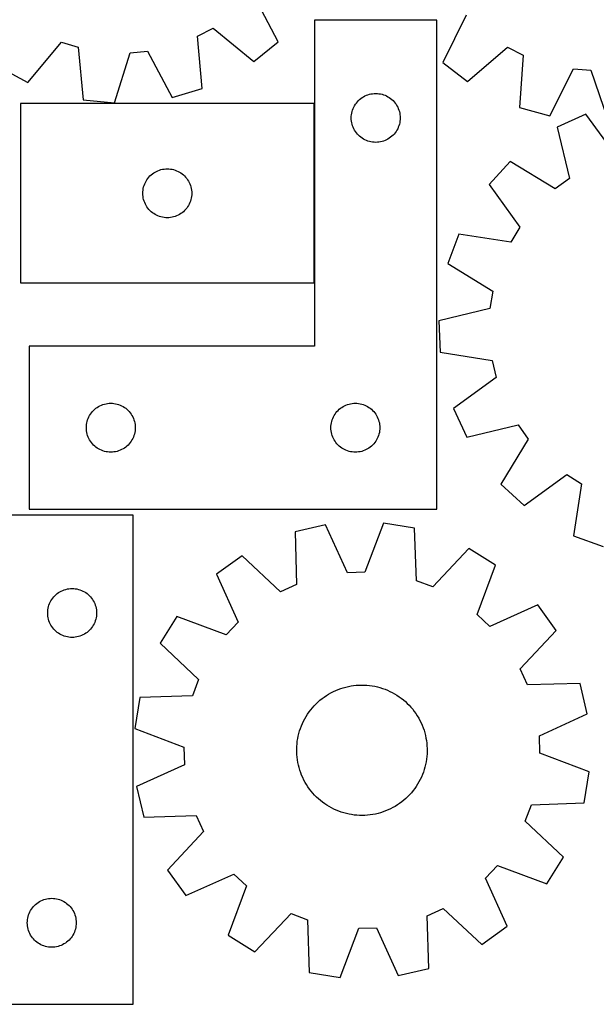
# Model space of a CAD drawing. Header units: millimetres. Extents: x 7 to 1243, y 7 to 1479.
# Tile 6 of 26: x 686 to 898, y 9 to 371. Entities that reach past the tile are written whole.
import ezdxf

# ---------------------------------------------------------------- set-up
doc = ezdxf.new("R2010")
doc.units = ezdxf.units.MM
doc.layers.add('CUT', color=7, linetype='CONTINUOUS', true_color=0x000000)

msp = doc.modelspace()

# ---------------------------------------------------------------- linework, layer by layer
at = {"layer": 'CUT'}
for p, q in [((781.141814, 363.339308), (772.164886, 380.510714)), ((839.600461, 371.33356), (794.600461, 371.33356)), ((794.600461, 371.33356), (794.600461, 251.33356)), ((839.600461, 191.33356), (839.600461, 371.33356)), ((850.342847, 373.113462), (841.756474, 355.74347)), ((751.544442, 365.39953), (757.232281, 368.398058)), ((757.232281, 368.398058), (772.182461, 356.071884)), ((689.015771, 348.360539), (701.444759, 363.225352)), ((701.444759, 363.225352), (707.586949, 361.323722)), ((753.26683, 346.099897), (751.544442, 365.39953)), ((772.182461, 356.071884), (781.141814, 363.339308)), ((707.586949, 361.323722), (709.442401, 342.036428)), ((720.916465, 340.840053), (726.710836, 359.329718)), ((726.710836, 359.329718), (733.113201, 359.923355)), ((733.113201, 359.923355), (742.208344, 342.814269)), ((850.87786, 348.680482), (865.545512, 361.341541)), ((865.545512, 361.341541), (871.299696, 358.472386)), ((841.756474, 355.74347), (850.87786, 348.680482)), ((871.299696, 358.472386), (870.01413, 339.138744)), ((678.87295, 353.85678), (689.015771, 348.360539)), ((881.14408, 336.103998), (889.850045, 353.414358)), ((889.850045, 353.414358), (896.264197, 352.965636)), ((896.264197, 352.965636), (902.475153, 334.611714)), ((742.208344, 342.814269), (753.26683, 346.099897)), ((815.344648, 344.160628), (815.925725, 344.256564)), ((815.925725, 344.256564), (816.511833, 344.314291)), ((816.511833, 344.314291), (817.100461, 344.33356)), ((817.100461, 344.33356), (817.689089, 344.314291)), ((817.689089, 344.314291), (818.275196, 344.256564)), ((818.275196, 344.256564), (818.856274, 344.160628)), ((794.384061, 340.597232), (686.384061, 340.597232)), ((686.384061, 340.597232), (686.384061, 274.597232)), ((709.442401, 342.036428), (720.916465, 340.840053)), ((794.384061, 274.597232), (794.384061, 340.597232)), ((809.617234, 340.333692), (809.960281, 340.812413)), ((809.960281, 340.812413), (810.333902, 341.267673)), ((810.333902, 341.267673), (810.7365, 341.697521)), ((810.7365, 341.697521), (811.166348, 342.100119)), ((811.166348, 342.100119), (811.621608, 342.47374)), ((811.621608, 342.47374), (812.100329, 342.816787)), ((812.100329, 342.816787), (812.600461, 343.127789)), ((812.600461, 343.127789), (813.119862, 343.405415)), ((813.119862, 343.405415), (813.65631, 343.648476)), ((813.65631, 343.648476), (814.207505, 343.855931)), ((814.207505, 343.855931), (814.771089, 344.026893)), ((814.771089, 344.026893), (815.344648, 344.160628)), ((818.856274, 344.160628), (819.429832, 344.026893)), ((819.429832, 344.026893), (819.993416, 343.855931)), ((819.993416, 343.855931), (820.544612, 343.648476)), ((820.544612, 343.648476), (821.081059, 343.405415)), ((821.081059, 343.405415), (821.600461, 343.127789)), ((821.600461, 343.127789), (822.100593, 342.816787)), ((822.100593, 342.816787), (822.579314, 342.47374)), ((822.579314, 342.47374), (823.034573, 342.100119)), ((823.034573, 342.100119), (823.464422, 341.697521)), ((823.464422, 341.697521), (823.867019, 341.267673)), ((823.867019, 341.267673), (824.240641, 340.812413)), ((824.240641, 340.812413), (824.583687, 340.333692)), ((808.177457, 336.508296), (808.273393, 337.089373)), ((808.273393, 337.089373), (808.407128, 337.662932)), ((808.407128, 337.662932), (808.57809, 338.226515)), ((808.57809, 338.226515), (808.785545, 338.777711)), ((808.785545, 338.777711), (809.028606, 339.314159)), ((809.028606, 339.314159), (809.306232, 339.83356)), ((809.306232, 339.83356), (809.617234, 340.333692)), ((824.583687, 340.333692), (824.894689, 339.83356)), ((824.894689, 339.83356), (825.172315, 339.314159)), ((825.172315, 339.314159), (825.415376, 338.777711)), ((825.415376, 338.777711), (825.622832, 338.226515)), ((825.622832, 338.226515), (825.793793, 337.662932)), ((825.793793, 337.662932), (825.927528, 337.089373)), ((825.927528, 337.089373), (826.023464, 336.508296)), ((870.01413, 339.138744), (881.14408, 336.103998)), ((808.100461, 335.33356), (808.11973, 335.922188)), ((808.11973, 334.744932), (808.100461, 335.33356)), ((808.11973, 335.922188), (808.177457, 336.508296)), ((808.177457, 334.158825), (808.11973, 334.744932)), ((808.273393, 333.577747), (808.177457, 334.158825)), ((808.407128, 333.004189), (808.273393, 333.577747)), ((825.927528, 333.577747), (825.793793, 333.004189)), ((826.023464, 334.158825), (825.927528, 333.577747)), ((826.023464, 336.508296), (826.081191, 335.922188)), ((826.081191, 334.744932), (826.023464, 334.158825)), ((826.081191, 335.922188), (826.100461, 335.33356)), ((826.100461, 335.33356), (826.081191, 334.744932)), ((894.381946, 336.741422), (883.908509, 331.904834)), ((905.835233, 321.112455), (894.381946, 336.741422)), ((808.57809, 332.440605), (808.407128, 333.004189)), ((808.785545, 331.889409), (808.57809, 332.440605)), ((809.028606, 331.352962), (808.785545, 331.889409)), ((809.306232, 330.83356), (809.028606, 331.352962)), ((809.617234, 330.333428), (809.306232, 330.83356)), ((809.960281, 329.854707), (809.617234, 330.333428)), ((810.333902, 329.399448), (809.960281, 329.854707)), ((824.240641, 329.854707), (823.867019, 329.399448)), ((824.583687, 330.333428), (824.240641, 329.854707)), ((824.894689, 330.83356), (824.583687, 330.333428)), ((825.172315, 331.352962), (824.894689, 330.83356)), ((825.415376, 331.889409), (825.172315, 331.352962)), ((825.622832, 332.440605), (825.415376, 331.889409)), ((825.793793, 333.004189), (825.622832, 332.440605)), ((883.908509, 331.904834), (888.379097, 313.051287)), ((810.7365, 328.969599), (810.333902, 329.399448)), ((811.166348, 328.567002), (810.7365, 328.969599)), ((811.621608, 328.19338), (811.166348, 328.567002)), ((812.100329, 327.850334), (811.621608, 328.19338)), ((812.600461, 327.539332), (812.100329, 327.850334)), ((813.119862, 327.261706), (812.600461, 327.539332)), ((813.65631, 327.018645), (813.119862, 327.261706)), ((814.207505, 326.811189), (813.65631, 327.018645)), ((814.771089, 326.640228), (814.207505, 326.811189)), ((815.344648, 326.506493), (814.771089, 326.640228)), ((815.925725, 326.410557), (815.344648, 326.506493)), ((816.511833, 326.35283), (815.925725, 326.410557)), ((817.100461, 326.33356), (816.511833, 326.35283)), ((817.689089, 326.35283), (817.100461, 326.33356)), ((818.275196, 326.410557), (817.689089, 326.35283)), ((818.856274, 326.506493), (818.275196, 326.410557)), ((819.429832, 326.640228), (818.856274, 326.506493)), ((819.993416, 326.811189), (819.429832, 326.640228)), ((820.544612, 327.018645), (819.993416, 326.811189)), ((821.081059, 327.261706), (820.544612, 327.018645)), ((821.600461, 327.539332), (821.081059, 327.261706)), ((822.100593, 327.850334), (821.600461, 327.539332)), ((822.579314, 328.19338), (822.100593, 327.850334)), ((823.034573, 328.567002), (822.579314, 328.19338)), ((823.464422, 328.969599), (823.034573, 328.567002)), ((823.867019, 329.399448), (823.464422, 328.969599)), ((866.617313, 319.324844), (858.792001, 310.848409)), ((883.179718, 309.268544), (866.617313, 319.324844)), ((735.383929, 315.080458), (735.884061, 315.39146)), ((735.884061, 315.39146), (736.403463, 315.669086)), ((736.403463, 315.669086), (736.93991, 315.912147)), ((736.93991, 315.912147), (737.491106, 316.119603)), ((737.491106, 316.119603), (738.05469, 316.290564)), ((738.05469, 316.290564), (738.628248, 316.424299)), ((738.628248, 316.424299), (739.209325, 316.520235)), ((739.209325, 316.520235), (739.795433, 316.577962)), ((739.795433, 316.577962), (740.384061, 316.597232)), ((740.384061, 316.597232), (740.972689, 316.577962)), ((740.972689, 316.577962), (741.558797, 316.520235)), ((741.558797, 316.520235), (742.139874, 316.424299)), ((742.139874, 316.424299), (742.713432, 316.290564)), ((742.713432, 316.290564), (743.277016, 316.119603)), ((743.277016, 316.119603), (743.828212, 315.912147)), ((743.828212, 315.912147), (744.364659, 315.669086)), ((744.364659, 315.669086), (744.884061, 315.39146)), ((744.884061, 315.39146), (745.384193, 315.080458)), ((732.312206, 311.57783), (732.589832, 312.097232)), ((732.589832, 312.097232), (732.900834, 312.597364)), ((732.900834, 312.597364), (733.243881, 313.076084)), ((733.243881, 313.076084), (733.617503, 313.531344)), ((733.617503, 313.531344), (734.0201, 313.961193)), ((734.0201, 313.961193), (734.449949, 314.36379)), ((734.449949, 314.36379), (734.905208, 314.737412)), ((734.905208, 314.737412), (735.383929, 315.080458)), ((745.384193, 315.080458), (745.862914, 314.737412)), ((745.862914, 314.737412), (746.318173, 314.36379)), ((746.318173, 314.36379), (746.748022, 313.961193)), ((746.748022, 313.961193), (747.150619, 313.531344)), ((747.150619, 313.531344), (747.524241, 313.076084)), ((747.524241, 313.076084), (747.867287, 312.597364)), ((747.867287, 312.597364), (748.17829, 312.097232)), ((748.17829, 312.097232), (748.455916, 311.57783)), ((888.379097, 313.051287), (883.179718, 309.268544)), ((731.384061, 307.597232), (731.403331, 308.18586)), ((731.403331, 308.18586), (731.461057, 308.771967)), ((731.461057, 308.771967), (731.556993, 309.353044)), ((731.556993, 309.353044), (731.690728, 309.926603)), ((731.690728, 309.926603), (731.86169, 310.490187)), ((731.86169, 310.490187), (732.069145, 311.041382)), ((732.069145, 311.041382), (732.312206, 311.57783)), ((748.455916, 311.57783), (748.698977, 311.041382)), ((748.698977, 311.041382), (748.906432, 310.490187)), ((748.906432, 310.490187), (749.077393, 309.926603)), ((749.077393, 309.926603), (749.211128, 309.353044)), ((749.211128, 309.353044), (749.307065, 308.771967)), ((749.307065, 308.771967), (749.364791, 308.18586)), ((749.364791, 308.18586), (749.384061, 307.597232)), ((858.792001, 310.848409), (870.137226, 295.140822)), ((731.403331, 307.008603), (731.384061, 307.597232)), ((731.461057, 306.422496), (731.403331, 307.008603)), ((731.556993, 305.841419), (731.461057, 306.422496)), ((731.690728, 305.26786), (731.556993, 305.841419)), ((731.86169, 304.704276), (731.690728, 305.26786)), ((732.069145, 304.153081), (731.86169, 304.704276)), ((748.906432, 304.704276), (748.698977, 304.153081)), ((749.077393, 305.26786), (748.906432, 304.704276)), ((749.211128, 305.841419), (749.077393, 305.26786)), ((749.307065, 306.422496), (749.211128, 305.841419)), ((749.364791, 307.008603), (749.307065, 306.422496)), ((749.384061, 307.597232), (749.364791, 307.008603)), ((732.312206, 303.616633), (732.069145, 304.153081)), ((732.589832, 303.097232), (732.312206, 303.616633)), ((732.900834, 302.597099), (732.589832, 303.097232)), ((733.243881, 302.118379), (732.900834, 302.597099)), ((733.617503, 301.663119), (733.243881, 302.118379)), ((734.0201, 301.233271), (733.617503, 301.663119)), ((734.449949, 300.830673), (734.0201, 301.233271)), ((734.905208, 300.457051), (734.449949, 300.830673)), ((746.318173, 300.830673), (745.862914, 300.457051)), ((746.748022, 301.233271), (746.318173, 300.830673)), ((747.150619, 301.663119), (746.748022, 301.233271)), ((747.524241, 302.118379), (747.150619, 301.663119)), ((747.867287, 302.597099), (747.524241, 302.118379)), ((748.17829, 303.097232), (747.867287, 302.597099)), ((748.455916, 303.616633), (748.17829, 303.097232)), ((748.698977, 304.153081), (748.455916, 303.616633)), ((735.383929, 300.114005), (734.905208, 300.457051)), ((735.884061, 299.803003), (735.383929, 300.114005)), ((736.403463, 299.525377), (735.884061, 299.803003)), ((736.93991, 299.282316), (736.403463, 299.525377)), ((737.491106, 299.07486), (736.93991, 299.282316)), ((738.05469, 298.903899), (737.491106, 299.07486)), ((738.628248, 298.770164), (738.05469, 298.903899)), ((739.209325, 298.674228), (738.628248, 298.770164)), ((739.795433, 298.616501), (739.209325, 298.674228)), ((740.384061, 298.597232), (739.795433, 298.616501)), ((740.972689, 298.616501), (740.384061, 298.597232)), ((741.558797, 298.674228), (740.972689, 298.616501)), ((742.139874, 298.770164), (741.558797, 298.674228)), ((742.713432, 298.903899), (742.139874, 298.770164)), ((743.277016, 299.07486), (742.713432, 298.903899)), ((743.828212, 299.282316), (743.277016, 299.07486)), ((744.364659, 299.525377), (743.828212, 299.282316)), ((744.884061, 299.803003), (744.364659, 299.525377)), ((745.384193, 300.114005), (744.884061, 299.803003)), ((745.862914, 300.457051), (745.384193, 300.114005)), ((870.137226, 295.140822), (866.781219, 289.656307)), ((847.631173, 292.608959), (843.645318, 281.783137)), ((866.781219, 289.656307), (847.631173, 292.608959)), ((843.645318, 281.783137), (860.137973, 271.612849)), ((686.384061, 274.597232), (794.384061, 274.597232)), ((860.137973, 271.612849), (859.136259, 265.261529)), ((859.136259, 265.261529), (840.313993, 260.661018)), ((840.313993, 260.661018), (840.774406, 249.133942)), ((794.600461, 251.33356), (689.600461, 251.33356)), ((689.600461, 251.33356), (689.600461, 191.33356)), ((840.774406, 249.133942), (859.903633, 246.049287)), ((859.903633, 246.049287), (861.408715, 239.798094)), ((861.408715, 239.798094), (845.779748, 228.344806)), ((713.666348, 228.100119), (714.121608, 228.47374)), ((714.121608, 228.47374), (714.600329, 228.816787)), ((714.600329, 228.816787), (715.100461, 229.127789)), ((715.100461, 229.127789), (715.619862, 229.405415)), ((715.619862, 229.405415), (716.15631, 229.648476)), ((716.15631, 229.648476), (716.707505, 229.855931)), ((716.707505, 229.855931), (717.271089, 230.026893)), ((717.271089, 230.026893), (717.844648, 230.160628)), ((717.844648, 230.160628), (718.425725, 230.256564)), ((718.425725, 230.256564), (719.011833, 230.314291)), ((719.011833, 230.314291), (719.600461, 230.33356)), ((719.600461, 230.33356), (720.189089, 230.314291)), ((720.189089, 230.314291), (720.775196, 230.256564)), ((720.775196, 230.256564), (721.356274, 230.160628)), ((721.356274, 230.160628), (721.929832, 230.026893)), ((721.929832, 230.026893), (722.493416, 229.855931)), ((722.493416, 229.855931), (723.044612, 229.648476)), ((723.044612, 229.648476), (723.581059, 229.405415)), ((723.581059, 229.405415), (724.100461, 229.127789)), ((724.100461, 229.127789), (724.600593, 228.816787)), ((724.600593, 228.816787), (725.079314, 228.47374)), ((725.079314, 228.47374), (725.534573, 228.100119)), ((803.666348, 228.100119), (804.121608, 228.47374)), ((804.121608, 228.47374), (804.600329, 228.816787)), ((804.600329, 228.816787), (805.100461, 229.127789)), ((805.100461, 229.127789), (805.619862, 229.405415)), ((805.619862, 229.405415), (806.15631, 229.648476)), ((806.15631, 229.648476), (806.707505, 229.855931)), ((806.707505, 229.855931), (807.271089, 230.026893)), ((807.271089, 230.026893), (807.844648, 230.160628)), ((807.844648, 230.160628), (808.425725, 230.256564)), ((808.425725, 230.256564), (809.011833, 230.314291)), ((809.011833, 230.314291), (809.600461, 230.33356)), ((809.600461, 230.33356), (810.189089, 230.314291)), ((810.189089, 230.314291), (810.775196, 230.256564)), ((810.775196, 230.256564), (811.356274, 230.160628)), ((811.356274, 230.160628), (811.929832, 230.026893)), ((811.929832, 230.026893), (812.493416, 229.855931)), ((812.493416, 229.855931), (813.044612, 229.648476)), ((813.044612, 229.648476), (813.581059, 229.405415)), ((813.581059, 229.405415), (814.100461, 229.127789)), ((814.100461, 229.127789), (814.600593, 228.816787)), ((814.600593, 228.816787), (815.079314, 228.47374)), ((815.079314, 228.47374), (815.534573, 228.100119)), ((845.779748, 228.344806), (850.616335, 217.871369)), ((711.07809, 224.226515), (711.285545, 224.777711)), ((711.285545, 224.777711), (711.528606, 225.314159)), ((711.528606, 225.314159), (711.806232, 225.83356)), ((711.806232, 225.83356), (712.117234, 226.333692)), ((712.117234, 226.333692), (712.460281, 226.812413)), ((712.460281, 226.812413), (712.833902, 227.267673)), ((712.833902, 227.267673), (713.2365, 227.697521)), ((713.2365, 227.697521), (713.666348, 228.100119)), ((725.534573, 228.100119), (725.964422, 227.697521)), ((725.964422, 227.697521), (726.367019, 227.267673)), ((726.367019, 227.267673), (726.740641, 226.812413)), ((726.740641, 226.812413), (727.083687, 226.333692)), ((727.083687, 226.333692), (727.394689, 225.83356)), ((727.394689, 225.83356), (727.672315, 225.314159)), ((727.672315, 225.314159), (727.915376, 224.777711)), ((727.915376, 224.777711), (728.122832, 224.226515)), ((801.07809, 224.226515), (801.285545, 224.777711)), ((801.285545, 224.777711), (801.528606, 225.314159)), ((801.528606, 225.314159), (801.806232, 225.83356)), ((801.806232, 225.83356), (802.117234, 226.333692)), ((802.117234, 226.333692), (802.460281, 226.812413)), ((802.460281, 226.812413), (802.833902, 227.267673)), ((802.833902, 227.267673), (803.2365, 227.697521)), ((803.2365, 227.697521), (803.666348, 228.100119)), ((815.534573, 228.100119), (815.964422, 227.697521)), ((815.964422, 227.697521), (816.367019, 227.267673)), ((816.367019, 227.267673), (816.740641, 226.812413)), ((816.740641, 226.812413), (817.083687, 226.333692)), ((817.083687, 226.333692), (817.394689, 225.83356)), ((817.394689, 225.83356), (817.672315, 225.314159)), ((817.672315, 225.314159), (817.915376, 224.777711)), ((817.915376, 224.777711), (818.122832, 224.226515)), ((710.600461, 221.33356), (710.61973, 221.922188)), ((710.61973, 220.744932), (710.600461, 221.33356)), ((710.61973, 221.922188), (710.677457, 222.508296)), ((710.677457, 222.508296), (710.773393, 223.089373)), ((710.773393, 223.089373), (710.907128, 223.662932)), ((710.907128, 223.662932), (711.07809, 224.226515)), ((728.122832, 224.226515), (728.293793, 223.662932)), ((728.293793, 223.662932), (728.427528, 223.089373)), ((728.427528, 223.089373), (728.523464, 222.508296)), ((728.523464, 222.508296), (728.581191, 221.922188)), ((728.581191, 221.922188), (728.600461, 221.33356)), ((728.600461, 221.33356), (728.581191, 220.744932)), ((800.600461, 221.33356), (800.61973, 221.922188)), ((800.61973, 220.744932), (800.600461, 221.33356)), ((800.61973, 221.922188), (800.677457, 222.508296)), ((800.677457, 222.508296), (800.773393, 223.089373)), ((800.773393, 223.089373), (800.907128, 223.662932)), ((800.907128, 223.662932), (801.07809, 224.226515)), ((818.122832, 224.226515), (818.293793, 223.662932)), ((818.293793, 223.662932), (818.427528, 223.089373)), ((818.427528, 223.089373), (818.523464, 222.508296)), ((818.523464, 222.508296), (818.581191, 221.922188)), ((818.581191, 221.922188), (818.600461, 221.33356)), ((818.600461, 221.33356), (818.581191, 220.744932)), ((850.616335, 217.871369), (869.469883, 222.341958)), ((869.469883, 222.341958), (873.252626, 217.142578)), ((710.677457, 220.158825), (710.61973, 220.744932)), ((710.773393, 219.577747), (710.677457, 220.158825)), ((710.907128, 219.004189), (710.773393, 219.577747)), ((711.07809, 218.440605), (710.907128, 219.004189)), ((711.285545, 217.889409), (711.07809, 218.440605)), ((711.528606, 217.352962), (711.285545, 217.889409)), ((727.915376, 217.889409), (727.672315, 217.352962)), ((728.122832, 218.440605), (727.915376, 217.889409)), ((728.293793, 219.004189), (728.122832, 218.440605)), ((728.427528, 219.577747), (728.293793, 219.004189)), ((728.523464, 220.158825), (728.427528, 219.577747)), ((728.581191, 220.744932), (728.523464, 220.158825)), ((800.677457, 220.158825), (800.61973, 220.744932)), ((800.773393, 219.577747), (800.677457, 220.158825)), ((800.907128, 219.004189), (800.773393, 219.577747)), ((801.07809, 218.440605), (800.907128, 219.004189)), ((801.285545, 217.889409), (801.07809, 218.440605)), ((801.528606, 217.352962), (801.285545, 217.889409)), ((817.915376, 217.889409), (817.672315, 217.352962)), ((818.122832, 218.440605), (817.915376, 217.889409)), ((818.293793, 219.004189), (818.122832, 218.440605)), ((818.427528, 219.577747), (818.293793, 219.004189)), ((818.523464, 220.158825), (818.427528, 219.577747)), ((818.581191, 220.744932), (818.523464, 220.158825)), ((711.806232, 216.83356), (711.528606, 217.352962)), ((712.117234, 216.333428), (711.806232, 216.83356)), ((712.460281, 215.854707), (712.117234, 216.333428)), ((712.833902, 215.399448), (712.460281, 215.854707)), ((713.2365, 214.969599), (712.833902, 215.399448)), ((713.666348, 214.567002), (713.2365, 214.969599)), ((714.121608, 214.19338), (713.666348, 214.567002)), ((714.600329, 213.850334), (714.121608, 214.19338)), ((715.100461, 213.539332), (714.600329, 213.850334)), ((724.600593, 213.850334), (724.100461, 213.539332)), ((725.079314, 214.19338), (724.600593, 213.850334)), ((725.534573, 214.567002), (725.079314, 214.19338)), ((725.964422, 214.969599), (725.534573, 214.567002)), ((726.367019, 215.399448), (725.964422, 214.969599)), ((726.740641, 215.854707), (726.367019, 215.399448)), ((727.083687, 216.333428), (726.740641, 215.854707)), ((727.394689, 216.83356), (727.083687, 216.333428)), ((727.672315, 217.352962), (727.394689, 216.83356)), ((801.806232, 216.83356), (801.528606, 217.352962)), ((802.117234, 216.333428), (801.806232, 216.83356)), ((802.460281, 215.854707), (802.117234, 216.333428)), ((802.833902, 215.399448), (802.460281, 215.854707)), ((803.2365, 214.969599), (802.833902, 215.399448)), ((803.666348, 214.567002), (803.2365, 214.969599)), ((804.121608, 214.19338), (803.666348, 214.567002)), ((804.600329, 213.850334), (804.121608, 214.19338)), ((805.100461, 213.539332), (804.600329, 213.850334)), ((814.600593, 213.850334), (814.100461, 213.539332)), ((815.079314, 214.19338), (814.600593, 213.850334)), ((815.534573, 214.567002), (815.079314, 214.19338)), ((815.964422, 214.969599), (815.534573, 214.567002)), ((816.367019, 215.399448), (815.964422, 214.969599)), ((816.740641, 215.854707), (816.367019, 215.399448)), ((817.083687, 216.333428), (816.740641, 215.854707)), ((817.394689, 216.83356), (817.083687, 216.333428)), ((817.672315, 217.352962), (817.394689, 216.83356)), ((873.252626, 217.142578), (863.196326, 200.580173)), ((715.619862, 213.261706), (715.100461, 213.539332)), ((716.15631, 213.018645), (715.619862, 213.261706)), ((716.707505, 212.811189), (716.15631, 213.018645)), ((717.271089, 212.640228), (716.707505, 212.811189)), ((717.844648, 212.506493), (717.271089, 212.640228)), ((718.425725, 212.410557), (717.844648, 212.506493)), ((719.011833, 212.35283), (718.425725, 212.410557)), ((719.600461, 212.33356), (719.011833, 212.35283)), ((720.189089, 212.35283), (719.600461, 212.33356)), ((720.775196, 212.410557), (720.189089, 212.35283)), ((721.356274, 212.506493), (720.775196, 212.410557)), ((721.929832, 212.640228), (721.356274, 212.506493)), ((722.493416, 212.811189), (721.929832, 212.640228)), ((723.044612, 213.018645), (722.493416, 212.811189)), ((723.581059, 213.261706), (723.044612, 213.018645)), ((724.100461, 213.539332), (723.581059, 213.261706)), ((805.619862, 213.261706), (805.100461, 213.539332)), ((806.15631, 213.018645), (805.619862, 213.261706)), ((806.707505, 212.811189), (806.15631, 213.018645)), ((807.271089, 212.640228), (806.707505, 212.811189)), ((807.844648, 212.506493), (807.271089, 212.640228)), ((808.425725, 212.410557), (807.844648, 212.506493)), ((809.011833, 212.35283), (808.425725, 212.410557)), ((809.600461, 212.33356), (809.011833, 212.35283)), ((810.189089, 212.35283), (809.600461, 212.33356)), ((810.775196, 212.410557), (810.189089, 212.35283)), ((811.356274, 212.506493), (810.775196, 212.410557)), ((811.929832, 212.640228), (811.356274, 212.506493)), ((812.493416, 212.811189), (811.929832, 212.640228)), ((813.044612, 213.018645), (812.493416, 212.811189)), ((813.581059, 213.261706), (813.044612, 213.018645)), ((814.100461, 213.539332), (813.581059, 213.261706)), ((871.672761, 192.754861), (887.380348, 204.100086)), ((887.380348, 204.100086), (892.864862, 200.744079)), ((863.196326, 200.580173), (871.672761, 192.754861)), ((892.864862, 200.744079), (889.912211, 181.594033)), ((727.868405, 189.16022), (682.868405, 189.16022)), ((689.600461, 191.33356), (839.600461, 191.33356)), ((727.868405, 9.16022), (727.868405, 189.16022)), ((798.643492, 185.581339), (787.407267, 182.967392)), ((806.69217, 167.955755), (798.643492, 185.581339)), ((820.015602, 186.270201), (813.118661, 168.162892)), ((831.396834, 184.385256), (820.015602, 186.270201)), ((787.407267, 182.967392), (787.964691, 163.599075)), ((832.087824, 165.021244), (831.396834, 184.385256)), ((889.912211, 181.594033), (900.738033, 177.608179)), ((767.925629, 174.152214), (758.545025, 167.437324)), ((782.106656, 160.948393), (767.925629, 174.152214)), ((851.405705, 176.842929), (838.104395, 162.753303)), ((861.199256, 170.746058), (851.405705, 176.842929)), ((854.427361, 152.591614), (861.199256, 170.746058)), ((758.545025, 167.437324), (766.471951, 149.75665)), ((813.118661, 168.162892), (806.69217, 167.955755)), ((787.964691, 163.599075), (782.106656, 160.948393)), ((838.104395, 162.753303), (832.087824, 165.021244)), ((698.601847, 159.094333), (699.004444, 159.524181)), ((699.004444, 159.524181), (699.434293, 159.926779)), ((699.434293, 159.926779), (699.889552, 160.300401)), ((699.889552, 160.300401), (700.368273, 160.643447)), ((700.368273, 160.643447), (700.868405, 160.954449)), ((700.868405, 160.954449), (701.387807, 161.232075)), ((701.387807, 161.232075), (701.924254, 161.475136)), ((701.924254, 161.475136), (702.47545, 161.682592)), ((702.47545, 161.682592), (703.039034, 161.853553)), ((703.039034, 161.853553), (703.612592, 161.987288)), ((703.612592, 161.987288), (704.193669, 162.083224)), ((704.193669, 162.083224), (704.779777, 162.140951)), ((704.779777, 162.140951), (705.368405, 162.16022)), ((705.368405, 162.16022), (705.957033, 162.140951)), ((705.957033, 162.140951), (706.543141, 162.083224)), ((706.543141, 162.083224), (707.124218, 161.987288)), ((707.124218, 161.987288), (707.697776, 161.853553)), ((707.697776, 161.853553), (708.26136, 161.682592)), ((708.26136, 161.682592), (708.812556, 161.475136)), ((708.812556, 161.475136), (709.349003, 161.232075)), ((709.349003, 161.232075), (709.868405, 160.954449)), ((709.868405, 160.954449), (710.368537, 160.643447)), ((710.368537, 160.643447), (710.847258, 160.300401)), ((710.847258, 160.300401), (711.302517, 159.926779)), ((711.302517, 159.926779), (711.732366, 159.524181)), ((711.732366, 159.524181), (712.134963, 159.094333)), ((696.675073, 155.489592), (696.846034, 156.053176)), ((696.846034, 156.053176), (697.053489, 156.604371)), ((697.053489, 156.604371), (697.29655, 157.140819)), ((697.29655, 157.140819), (697.574176, 157.66022)), ((697.574176, 157.66022), (697.885179, 158.160353)), ((697.885179, 158.160353), (698.228225, 158.639073)), ((698.228225, 158.639073), (698.601847, 159.094333)), ((712.134963, 159.094333), (712.508585, 158.639073)), ((712.508585, 158.639073), (712.851632, 158.160353)), ((712.851632, 158.160353), (713.162634, 157.66022)), ((713.162634, 157.66022), (713.44026, 157.140819)), ((713.44026, 157.140819), (713.683321, 156.604371)), ((713.683321, 156.604371), (713.890776, 156.053176)), ((713.890776, 156.053176), (714.061737, 155.489592)), ((876.798719, 156.120793), (859.118044, 148.193867)), ((883.513608, 146.740189), (876.798719, 156.120793)), ((696.368405, 153.16022), (696.387675, 153.748849)), ((696.387675, 152.571592), (696.368405, 153.16022)), ((696.387675, 153.748849), (696.445401, 154.334956)), ((696.445401, 151.985485), (696.387675, 152.571592)), ((696.445401, 154.334956), (696.541337, 154.916033)), ((696.541337, 154.916033), (696.675073, 155.489592)), ((714.061737, 155.489592), (714.195473, 154.916033)), ((714.195473, 154.916033), (714.291409, 154.334956)), ((714.291409, 154.334956), (714.349135, 153.748849)), ((714.349135, 152.571592), (714.291409, 151.985485)), ((714.349135, 153.748849), (714.368405, 153.16022)), ((714.368405, 153.16022), (714.349135, 152.571592)), ((859.118044, 148.193867), (854.427361, 152.591614)), ((696.541337, 151.404408), (696.445401, 151.985485)), ((696.675073, 150.830849), (696.541337, 151.404408)), ((696.846034, 150.267265), (696.675073, 150.830849)), ((697.053489, 149.71607), (696.846034, 150.267265)), ((697.29655, 149.179622), (697.053489, 149.71607)), ((697.574176, 148.66022), (697.29655, 149.179622)), ((697.885179, 148.160088), (697.574176, 148.66022)), ((713.162634, 148.66022), (712.851632, 148.160088)), ((713.44026, 149.179622), (713.162634, 148.66022)), ((713.683321, 149.71607), (713.44026, 149.179622)), ((713.890776, 150.267265), (713.683321, 149.71607)), ((714.061737, 150.830849), (713.890776, 150.267265)), ((714.195473, 151.404408), (714.061737, 150.830849)), ((714.291409, 151.985485), (714.195473, 151.404408)), ((743.91976, 151.837861), (737.822889, 142.044311)), ((762.074204, 145.065966), (743.91976, 151.837861)), ((766.471951, 149.75665), (762.074204, 145.065966)), ((698.228225, 147.681368), (697.885179, 148.160088)), ((698.601847, 147.226108), (698.228225, 147.681368)), ((699.004444, 146.796259), (698.601847, 147.226108)), ((699.434293, 146.393662), (699.004444, 146.796259)), ((699.889552, 146.02004), (699.434293, 146.393662)), ((700.368273, 145.676994), (699.889552, 146.02004)), ((700.868405, 145.365992), (700.368273, 145.676994)), ((701.387807, 145.088366), (700.868405, 145.365992)), ((701.924254, 144.845305), (701.387807, 145.088366)), ((709.349003, 145.088366), (708.812556, 144.845305)), ((709.868405, 145.365992), (709.349003, 145.088366)), ((710.368537, 145.676994), (709.868405, 145.365992)), ((710.847258, 146.02004), (710.368537, 145.676994)), ((711.302517, 146.393662), (710.847258, 146.02004)), ((711.732366, 146.796259), (711.302517, 146.393662)), ((712.134963, 147.226108), (711.732366, 146.796259)), ((712.508585, 147.681368), (712.134963, 147.226108)), ((712.851632, 148.160088), (712.508585, 147.681368)), ((870.309787, 132.559162), (883.513608, 146.740189)), ((702.47545, 144.637849), (701.924254, 144.845305)), ((703.039034, 144.466888), (702.47545, 144.637849)), ((703.612592, 144.333153), (703.039034, 144.466888)), ((704.193669, 144.237217), (703.612592, 144.333153)), ((704.779777, 144.17949), (704.193669, 144.237217)), ((705.368405, 144.16022), (704.779777, 144.17949)), ((705.957033, 144.17949), (705.368405, 144.16022)), ((706.543141, 144.237217), (705.957033, 144.17949)), ((707.124218, 144.333153), (706.543141, 144.237217)), ((707.697776, 144.466888), (707.124218, 144.333153)), ((708.26136, 144.637849), (707.697776, 144.466888)), ((708.812556, 144.845305), (708.26136, 144.637849)), ((737.822889, 142.044311), (751.912515, 128.743001)), ((872.960469, 126.701127), (870.309787, 132.559162)), ((751.912515, 128.743001), (749.644574, 122.72643)), ((892.328786, 127.258551), (872.960469, 126.701127)), ((894.942733, 116.022326), (892.328786, 127.258551)), ((798.941298, 122.779675), (799.773148, 123.296126)), ((799.773148, 123.296126), (800.62537, 123.778217)), ((800.62537, 123.778217), (801.496547, 124.225146)), ((801.496547, 124.225146), (802.385229, 124.636169)), ((802.385229, 124.636169), (803.289936, 125.010602)), ((803.289936, 125.010602), (804.209163, 125.347821)), ((804.209163, 125.347821), (805.14138, 125.647266)), ((805.14138, 125.647266), (806.085035, 125.908438)), ((806.085035, 125.908438), (807.038557, 126.130902)), ((807.038557, 126.130902), (808.00036, 126.314288)), ((808.00036, 126.314288), (808.968842, 126.458291)), ((808.968842, 126.458291), (809.942393, 126.562671)), ((809.942393, 126.562671), (810.91939, 126.627255)), ((810.91939, 126.627255), (811.898209, 126.651934)), ((811.898209, 126.651934), (812.87722, 126.636669)), ((812.87722, 126.636669), (813.854793, 126.581483)), ((813.854793, 126.581483), (814.829302, 126.48647)), ((814.829302, 126.48647), (815.799124, 126.351787)), ((815.799124, 126.351787), (816.762646, 126.177658)), ((816.762646, 126.177658), (817.718264, 125.964374)), ((817.718264, 125.964374), (818.664386, 125.712288)), ((818.664386, 125.712288), (819.59944, 125.421822)), ((819.59944, 125.421822), (820.521867, 125.093457)), ((820.521867, 125.093457), (821.430133, 124.727742)), ((821.430133, 124.727742), (822.322726, 124.325284)), ((822.322726, 124.325284), (823.198161, 123.886753)), ((823.198161, 123.886753), (824.05498, 123.412879)), ((824.05498, 123.412879), (824.891757, 122.904452)), ((730.280562, 122.03544), (728.395617, 110.654208)), ((749.644574, 122.72643), (730.280562, 122.03544)), ((794.45291, 119.011366), (795.13479, 119.714028)), ((795.13479, 119.714028), (795.844764, 120.388293)), ((795.844764, 120.388293), (796.58165, 121.033037)), ((796.58165, 121.033037), (797.34422, 121.647188)), ((797.34422, 121.647188), (798.131206, 122.229724)), ((798.131206, 122.229724), (798.941298, 122.779675)), ((824.891757, 122.904452), (825.7071, 122.362316)), ((825.7071, 122.362316), (826.499652, 121.787375)), ((826.499652, 121.787375), (827.268093, 121.180586)), ((827.268093, 121.180586), (828.011144, 120.542957)), ((828.011144, 120.542957), (828.727569, 119.875552)), ((828.727569, 119.875552), (829.416176, 119.179479)), ((792.028276, 115.9408), (792.58693, 116.744914)), ((792.58693, 116.744914), (793.177918, 117.525573)), ((793.177918, 117.525573), (793.800257, 118.281476)), ((793.800257, 118.281476), (794.45291, 119.011366)), ((829.416176, 119.179479), (830.075817, 118.455899)), ((830.075817, 118.455899), (830.705396, 117.706015)), ((830.705396, 117.706015), (831.303864, 116.931076)), ((831.303864, 116.931076), (831.870225, 116.132371)), ((831.870225, 116.132371), (832.403537, 115.311229)), ((877.317149, 107.973648), (894.942733, 116.022326)), ((789.750586, 111.616471), (790.134753, 112.517088)), ((790.134753, 112.517088), (790.555335, 113.401286)), ((790.555335, 113.401286), (791.011632, 114.267593)), ((791.011632, 114.267593), (791.502885, 115.114567)), ((791.502885, 115.114567), (792.028276, 115.9408)), ((832.403537, 115.311229), (832.902912, 114.469018)), ((832.902912, 114.469018), (833.367519, 113.607139)), ((833.367519, 113.607139), (833.796584, 112.727026)), ((833.796584, 112.727026), (834.189394, 111.830145)), ((728.395617, 110.654208), (746.502926, 103.757266)), ((788.589928, 107.880149), (788.822662, 108.831217)), ((788.822662, 108.831217), (789.093994, 109.772)), ((789.093994, 109.772), (789.403474, 110.700934)), ((789.403474, 110.700934), (789.750586, 111.616471)), ((834.189394, 111.830145), (834.545294, 110.917988)), ((834.545294, 110.917988), (834.863692, 109.992074)), ((834.863692, 109.992074), (835.144059, 109.053943)), ((835.144059, 109.053943), (835.385927, 108.105157)), ((788.126871, 104.981138), (788.241743, 105.953506)), ((788.241743, 105.953506), (788.396181, 106.920379)), ((788.396181, 106.920379), (788.589928, 107.880149)), ((835.385927, 108.105157), (835.588895, 107.147295)), ((835.588895, 107.147295), (835.752623, 106.181951)), ((835.752623, 106.181951), (835.876841, 105.210733)), ((835.876841, 105.210733), (835.96134, 104.235256)), ((877.524287, 101.547157), (877.317149, 107.973648)), ((746.502926, 103.757266), (746.710063, 97.330776)), ((788.016523, 103.026398), (788.051756, 104.004894)), ((788.021231, 102.047279), (788.016523, 103.026398)), ((788.065872, 101.069168), (788.021231, 102.047279)), ((788.051756, 104.004894), (788.126871, 104.981138)), ((835.96134, 104.235256), (836.005981, 103.257144)), ((836.010689, 102.278026), (835.975456, 101.29953)), ((836.005981, 103.257144), (836.010689, 102.278026)), ((895.631595, 94.650216), (877.524287, 101.547157)), ((788.150371, 100.093691), (788.065872, 101.069168)), ((788.274589, 99.122473), (788.150371, 100.093691)), ((788.438318, 98.157129), (788.274589, 99.122473)), ((788.641285, 97.199267), (788.438318, 98.157129)), ((835.631031, 98.384045), (835.437284, 97.424275)), ((835.785469, 99.350918), (835.631031, 98.384045)), ((835.900341, 100.323286), (835.785469, 99.350918)), ((835.975456, 101.29953), (835.900341, 100.323286)), ((746.710063, 97.330776), (729.084479, 89.282098)), ((788.883153, 96.250481), (788.641285, 97.199267)), ((789.16352, 95.31235), (788.883153, 96.250481)), ((789.481919, 94.386436), (789.16352, 95.31235)), ((789.837819, 93.474279), (789.481919, 94.386436)), ((834.623738, 94.60349), (834.276626, 93.687953)), ((834.933218, 95.532424), (834.623738, 94.60349)), ((835.204551, 96.473207), (834.933218, 95.532424)), ((835.437284, 97.424275), (835.204551, 96.473207)), ((893.74665, 83.268984), (895.631595, 94.650216)), ((790.230628, 92.577398), (789.837819, 93.474279)), ((790.659694, 91.697285), (790.230628, 92.577398)), ((791.1243, 90.835406), (790.659694, 91.697285)), ((791.623675, 89.993195), (791.1243, 90.835406)), ((833.01558, 91.036831), (832.524328, 90.189856)), ((833.471877, 91.903138), (833.01558, 91.036831)), ((833.892459, 92.787336), (833.471877, 91.903138)), ((834.276626, 93.687953), (833.892459, 92.787336)), ((729.084479, 89.282098), (731.698426, 78.045873)), ((792.156987, 89.172053), (791.623675, 89.993195)), ((792.723348, 88.373348), (792.156987, 89.172053)), ((793.321816, 87.598408), (792.723348, 88.373348)), ((793.951395, 86.848524), (793.321816, 87.598408)), ((830.226955, 87.022947), (829.574303, 86.293057)), ((830.849294, 87.778851), (830.226955, 87.022947)), ((831.440282, 88.55951), (830.849294, 87.778851)), ((831.998937, 89.363624), (831.440282, 88.55951)), ((832.524328, 90.189856), (831.998937, 89.363624)), ((794.611037, 86.124944), (793.951395, 86.848524)), ((795.299643, 85.428872), (794.611037, 86.124944)), ((796.016068, 84.761466), (795.299643, 85.428872)), ((796.759119, 84.123838), (796.016068, 84.761466)), ((797.52756, 83.517049), (796.759119, 84.123838)), ((798.320112, 82.942108), (797.52756, 83.517049)), ((826.682992, 83.657236), (825.896006, 83.0747)), ((827.445563, 84.271387), (826.682992, 83.657236)), ((828.182448, 84.916131), (827.445563, 84.271387)), ((828.892422, 85.590395), (828.182448, 84.916131)), ((829.574303, 86.293057), (828.892422, 85.590395)), ((799.135455, 82.399972), (798.320112, 82.942108)), ((799.972232, 81.891544), (799.135455, 82.399972)), ((800.829051, 81.417671), (799.972232, 81.891544)), ((801.704486, 80.97914), (800.829051, 81.417671)), ((802.597079, 80.576682), (801.704486, 80.97914)), ((803.505345, 80.210966), (802.597079, 80.576682)), ((804.427773, 79.882602), (803.505345, 80.210966)), ((805.362826, 79.592136), (804.427773, 79.882602)), ((819.818049, 79.956603), (818.885832, 79.657158)), ((820.737276, 80.293822), (819.818049, 79.956603)), ((821.641983, 80.668255), (820.737276, 80.293822)), ((822.530665, 81.079278), (821.641983, 80.668255)), ((823.401842, 81.526207), (822.530665, 81.079278)), ((824.254065, 82.008298), (823.401842, 81.526207)), ((825.085914, 82.524749), (824.254065, 82.008298)), ((825.896006, 83.0747), (825.085914, 82.524749)), ((872.114697, 76.561423), (874.382638, 82.577994)), ((874.382638, 82.577994), (893.74665, 83.268984)), ((731.698426, 78.045873), (751.066743, 78.603297)), ((751.066743, 78.603297), (753.717425, 72.745262)), ((806.308949, 79.34005), (805.362826, 79.592136)), ((807.264566, 79.126766), (806.308949, 79.34005)), ((808.228088, 78.952637), (807.264566, 79.126766)), ((809.19791, 78.817954), (808.228088, 78.952637)), ((810.172419, 78.72294), (809.19791, 78.817954)), ((811.149993, 78.667755), (810.172419, 78.72294)), ((812.129003, 78.652489), (811.149993, 78.667755)), ((813.107822, 78.677169), (812.129003, 78.652489)), ((814.08482, 78.741752), (813.107822, 78.677169)), ((815.05837, 78.846133), (814.08482, 78.741752)), ((816.026852, 78.990136), (815.05837, 78.846133)), ((816.988655, 79.173522), (816.026852, 78.990136)), ((817.942177, 79.395986), (816.988655, 79.173522)), ((818.885832, 79.657158), (817.942177, 79.395986)), ((886.204323, 63.260113), (872.114697, 76.561423)), ((753.717425, 72.745262), (740.513604, 58.564234)), ((880.107452, 53.466562), (886.204323, 63.260113)), ((740.513604, 58.564234), (747.228494, 49.18363)), ((857.555261, 55.547774), (861.953008, 60.238457)), ((861.953008, 60.238457), (880.107452, 53.466562)), ((747.228494, 49.18363), (764.909168, 57.110557)), ((764.909168, 57.110557), (769.599852, 52.71281)), ((865.482188, 37.867099), (857.555261, 55.547774)), ((769.599852, 52.71281), (762.827957, 34.558366)), ((693.368405, 46.954449), (693.887807, 47.232075)), ((693.887807, 47.232075), (694.424254, 47.475136)), ((694.424254, 47.475136), (694.97545, 47.682592)), ((694.97545, 47.682592), (695.539034, 47.853553)), ((695.539034, 47.853553), (696.112592, 47.987288)), ((696.112592, 47.987288), (696.693669, 48.083224)), ((696.693669, 48.083224), (697.279777, 48.140951)), ((697.279777, 48.140951), (697.868405, 48.16022)), ((697.868405, 48.16022), (698.457033, 48.140951)), ((698.457033, 48.140951), (699.043141, 48.083224)), ((699.043141, 48.083224), (699.624218, 47.987288)), ((699.624218, 47.987288), (700.197776, 47.853553)), ((700.197776, 47.853553), (700.76136, 47.682592)), ((700.76136, 47.682592), (701.312556, 47.475136)), ((701.312556, 47.475136), (701.849003, 47.232075)), ((701.849003, 47.232075), (702.368405, 46.954449)), ((689.79655, 43.140819), (690.074176, 43.66022)), ((690.074176, 43.66022), (690.385179, 44.160353)), ((690.385179, 44.160353), (690.728225, 44.639073)), ((690.728225, 44.639073), (691.101847, 45.094333)), ((691.101847, 45.094333), (691.504444, 45.524181)), ((691.504444, 45.524181), (691.934293, 45.926779)), ((691.934293, 45.926779), (692.389552, 46.300401)), ((692.389552, 46.300401), (692.868273, 46.643447)), ((692.868273, 46.643447), (693.368405, 46.954449)), ((702.368405, 46.954449), (702.868537, 46.643447)), ((702.868537, 46.643447), (703.347258, 46.300401)), ((703.347258, 46.300401), (703.802517, 45.926779)), ((703.802517, 45.926779), (704.232366, 45.524181)), ((704.232366, 45.524181), (704.634963, 45.094333)), ((704.634963, 45.094333), (705.008585, 44.639073)), ((705.008585, 44.639073), (705.351632, 44.160353)), ((705.351632, 44.160353), (705.662634, 43.66022)), ((705.662634, 43.66022), (705.94026, 43.140819)), ((836.062521, 41.705349), (841.920556, 44.356031)), ((841.920556, 44.356031), (856.101584, 31.15221)), ((688.887675, 39.748849), (688.945401, 40.334956)), ((688.945401, 40.334956), (689.041337, 40.916033)), ((689.041337, 40.916033), (689.175073, 41.489592)), ((689.175073, 41.489592), (689.346034, 42.053176)), ((689.346034, 42.053176), (689.553489, 42.604371)), ((689.553489, 42.604371), (689.79655, 43.140819)), ((705.94026, 43.140819), (706.183321, 42.604371)), ((706.183321, 42.604371), (706.390776, 42.053176)), ((706.390776, 42.053176), (706.561737, 41.489592)), ((706.561737, 41.489592), (706.695473, 40.916033)), ((706.695473, 40.916033), (706.791409, 40.334956)), ((706.791409, 40.334956), (706.849135, 39.748849)), ((772.621507, 28.461495), (785.922817, 42.551121)), ((785.922817, 42.551121), (791.939388, 40.28318)), ((791.939388, 40.28318), (792.630378, 20.919168)), ((836.619945, 22.337032), (836.062521, 41.705349)), ((688.868405, 39.16022), (688.887675, 39.748849)), ((688.887675, 38.571592), (688.868405, 39.16022)), ((688.945401, 37.985485), (688.887675, 38.571592)), ((689.041337, 37.404408), (688.945401, 37.985485)), ((689.175073, 36.830849), (689.041337, 37.404408)), ((689.346034, 36.267265), (689.175073, 36.830849)), ((689.553489, 35.71607), (689.346034, 36.267265)), ((706.390776, 36.267265), (706.183321, 35.71607)), ((706.561737, 36.830849), (706.390776, 36.267265)), ((706.695473, 37.404408), (706.561737, 36.830849)), ((706.791409, 37.985485), (706.695473, 37.404408)), ((706.849135, 38.571592), (706.791409, 37.985485)), ((706.849135, 39.748849), (706.868405, 39.16022)), ((706.868405, 39.16022), (706.849135, 38.571592)), ((804.01161, 19.034223), (810.908552, 37.141531)), ((810.908552, 37.141531), (817.335042, 37.348669)), ((817.335042, 37.348669), (825.38372, 19.723085)), ((856.101584, 31.15221), (865.482188, 37.867099)), ((689.79655, 35.179622), (689.553489, 35.71607)), ((690.074176, 34.66022), (689.79655, 35.179622)), ((690.385179, 34.160088), (690.074176, 34.66022)), ((690.728225, 33.681368), (690.385179, 34.160088)), ((691.101847, 33.226108), (690.728225, 33.681368)), ((691.504444, 32.796259), (691.101847, 33.226108)), ((691.934293, 32.393662), (691.504444, 32.796259)), ((704.232366, 32.796259), (703.802517, 32.393662)), ((704.634963, 33.226108), (704.232366, 32.796259)), ((705.008585, 33.681368), (704.634963, 33.226108)), ((705.351632, 34.160088), (705.008585, 33.681368)), ((705.662634, 34.66022), (705.351632, 34.160088)), ((705.94026, 35.179622), (705.662634, 34.66022)), ((706.183321, 35.71607), (705.94026, 35.179622)), ((762.827957, 34.558366), (772.621507, 28.461495)), ((692.389552, 32.02004), (691.934293, 32.393662)), ((692.868273, 31.676994), (692.389552, 32.02004)), ((693.368405, 31.365992), (692.868273, 31.676994)), ((693.887807, 31.088366), (693.368405, 31.365992)), ((694.424254, 30.845305), (693.887807, 31.088366)), ((694.97545, 30.637849), (694.424254, 30.845305)), ((695.539034, 30.466888), (694.97545, 30.637849)), ((696.112592, 30.333153), (695.539034, 30.466888)), ((696.693669, 30.237217), (696.112592, 30.333153)), ((697.279777, 30.17949), (696.693669, 30.237217)), ((697.868405, 30.16022), (697.279777, 30.17949)), ((698.457033, 30.17949), (697.868405, 30.16022)), ((699.043141, 30.237217), (698.457033, 30.17949)), ((699.624218, 30.333153), (699.043141, 30.237217)), ((700.197776, 30.466888), (699.624218, 30.333153)), ((700.76136, 30.637849), (700.197776, 30.466888)), ((701.312556, 30.845305), (700.76136, 30.637849)), ((701.849003, 31.088366), (701.312556, 30.845305)), ((702.368405, 31.365992), (701.849003, 31.088366)), ((702.868537, 31.676994), (702.368405, 31.365992)), ((703.347258, 32.02004), (702.868537, 31.676994)), ((703.802517, 32.393662), (703.347258, 32.02004)), ((825.38372, 19.723085), (836.619945, 22.337032)), ((792.630378, 20.919168), (804.01161, 19.034223)), ((577.868405, 9.16022), (727.868405, 9.16022))]:
    msp.add_line(p, q, dxfattribs=at)

doc.saveas('drawing.dxf')
